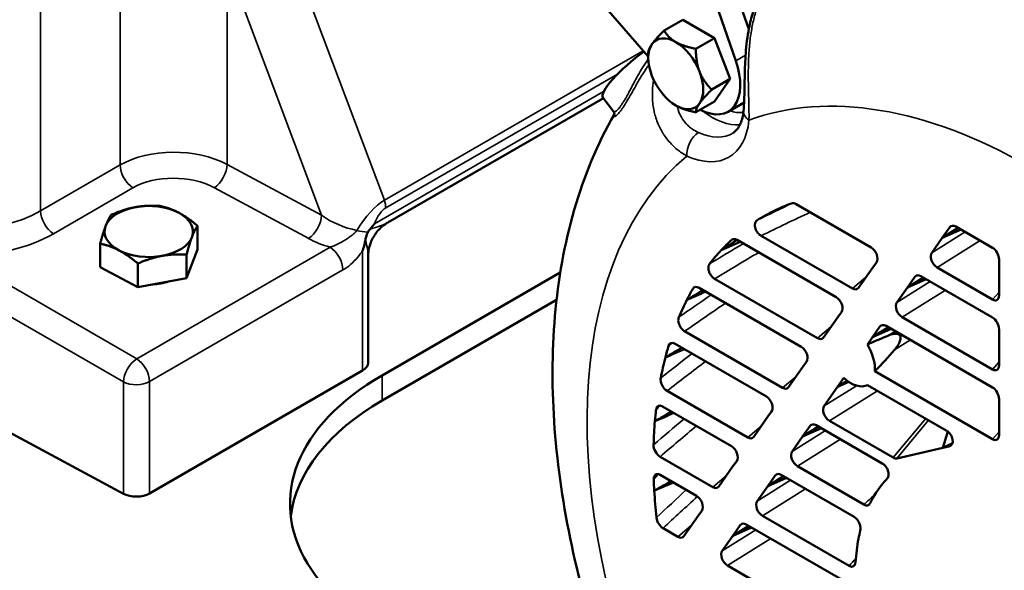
# Model space of a CAD drawing. Header units: inches. Extents: x 1 to 237, y 4 to 150.
# Tile 123 of 166: x 185.05 to 191.31, y 105.05 to 108.56. Entities that reach past the tile are written whole.
import ezdxf

# ---------------------------------------------------------------- set-up
doc = ezdxf.new("R2010")
doc.units = ezdxf.units.IN
doc.header["$LTSCALE"] = 7
doc.header["$MEASUREMENT"] = 0
doc.layers.add('Visible (ANSI)', color=7, linetype='Continuous', lineweight=50)
doc.layers.add('Visible Narrow (ANSI)', color=7, linetype='Continuous', lineweight=35)

msp = doc.modelspace()

# ---------------------------------------------------------------- linework, layer by layer
at = {"layer": 'Visible (ANSI)'}
for p, q in [((189.1956, 109.4849), (189.6058, 108.2951)), ((189.0485, 108.3222), (188.425, 109.04)), ((189.651, 108.6041), (189.688, 108.4968)), ((189.1495, 108.488), (189.2674, 108.5561)), ((189.2674, 108.5561), (189.4692, 108.4396)), ((189.3513, 108.3715), (189.4692, 108.4396)), ((189.4692, 108.4396), (189.5702, 108.1794)), ((189.0485, 108.3132), (189.0485, 108.3444)), ((189.4523, 108.1113), (189.5702, 108.1794)), ((189.5702, 108.1794), (189.4692, 108.0358)), ((188.9422, 108.1268), (188.9422, 108.1268)), ((187.3921, 107.2657), (188.7633, 108.0574)), ((188.7603, 108.0612), (188.8281, 107.9721)), ((189.3513, 107.9677), (189.4692, 108.0358)), ((189.5558, 107.9712), (189.6581, 108.0302)), ((190.4658, 107.1075), (189.9897, 107.3823)), ((189.7826, 107.3008), (189.7826, 107.3008)), ((186.1817, 107.0948), (186.1817, 107.2453)), ((190.9662, 107.236), (190.9183, 107.1679)), ((191.0201, 107.2316), (190.9183, 107.1679)), ((191.0382, 107.2212), (190.9183, 107.1679)), ((191.2379, 107.1058), (191.0047, 107.2405)), ((189.6329, 107.1442), (189.5131, 107.0909)), ((190.2437, 106.7915), (189.6137, 107.1552)), ((189.7665, 107.1813), (190.3474, 106.846)), ((190.9183, 107.1679), (190.8521, 107.0737)), ((185.5628, 106.981), (185.5628, 107.1314)), ((186.1817, 107.0948), (186.1123, 106.9116)), ((186.1123, 106.9116), (186.1123, 107.0621)), ((187.2671, 106.374), (187.2671, 107.0492)), ((190.4758, 106.9792), (190.4992, 107.0125)), ((191.2797, 106.9593), (191.2797, 107.0306)), ((185.8029, 106.8547), (185.5628, 106.981)), ((185.8029, 106.8547), (185.8029, 107.0052)), ((190.3852, 106.8503), (190.4758, 106.9792)), ((190.8853, 106.9796), (191.2383, 106.7757)), ((191.2797, 106.8025), (191.2797, 106.9593)), ((186.1123, 106.9116), (185.8029, 106.8547)), ((187.3557, 106.2937), (188.4891, 106.9481)), ((189.4706, 106.908), (190.1253, 106.53)), ((190.7441, 106.9201), (190.6962, 106.852)), ((190.798, 106.9157), (190.6962, 106.852)), ((190.8161, 106.9052), (190.6962, 106.852)), ((191.2379, 106.6617), (190.7826, 106.9245)), ((190.0216, 106.4756), (189.3715, 106.8509)), ((190.6962, 106.852), (190.63, 106.7578)), ((188.4652, 106.7736), (187.3557, 106.133)), ((190.1631, 106.5344), (190.2537, 106.6633)), ((190.2537, 106.6633), (190.2771, 106.6966)), ((190.6632, 106.6636), (191.2383, 106.3316)), ((189.2799, 106.574), (189.9032, 106.2141)), ((190.522, 106.6041), (190.4741, 106.536)), ((190.5759, 106.5997), (190.4741, 106.536)), ((190.594, 106.5893), (190.4741, 106.536)), ((191.2379, 106.2175), (190.5605, 106.6086)), ((191.2797, 106.5151), (191.2797, 106.5864)), ((190.4741, 106.536), (190.442, 106.4903)), ((191.2797, 106.3583), (191.2797, 106.5151)), ((189.7995, 106.1596), (189.2194, 106.4946)), ((187.232, 106.325), (185.877, 105.5427)), ((189.941, 106.2184), (190.0316, 106.3473)), ((190.0316, 106.3473), (190.055, 106.3806)), ((190.2921, 106.277), (190.252, 106.2201)), ((190.4897, 106.3196), (191.2383, 105.8874)), ((185.7103, 105.541), (184.4531, 106.2179)), ((190.252, 106.2201), (190.1669, 106.0989)), ((190.314, 106.2588), (190.252, 106.2201)), ((190.3238, 106.2519), (190.252, 106.2201)), ((190.9441, 105.9429), (190.4429, 106.2323)), ((189.1679, 106.1944), (189.6811, 105.8981)), ((191.2797, 106.0709), (191.2797, 106.1422)), ((189.5775, 105.8437), (189.1396, 106.0964)), ((189.7189, 105.9025), (189.8095, 106.0314)), ((189.8095, 106.0314), (189.8329, 106.0647)), ((191.2797, 105.9141), (191.2797, 106.0709)), ((190.0778, 105.9722), (190.03, 105.9041)), ((190.1317, 105.9678), (190.03, 105.9041)), ((190.1498, 105.9574), (190.03, 105.9041)), ((190.5366, 105.734), (190.1164, 105.9767)), ((190.2001, 106.0047), (190.6063, 105.7702)), ((190.03, 105.9041), (189.9637, 105.8099)), ((190.9223, 105.8331), (190.9545, 105.9357)), ((190.6292, 105.7653), (190.9223, 105.8331)), ((190.9831, 105.8634), (190.9223, 105.8331)), ((190.9223, 105.8331), (190.9609, 105.842)), ((189.1235, 105.7759), (189.459, 105.5822)), ((189.4968, 105.5865), (189.5874, 105.7154)), ((189.5874, 105.7154), (189.6108, 105.7487)), ((189.997, 105.7157), (190.4198, 105.4716)), ((189.3554, 105.5277), (189.1249, 105.6608)), ((189.8557, 105.6562), (189.8079, 105.5881)), ((189.9096, 105.6519), (189.8079, 105.5881)), ((189.9277, 105.6414), (189.8079, 105.5881)), ((190.3578, 105.3931), (189.8943, 105.6607)), ((189.8079, 105.5881), (189.7417, 105.494)), ((189.2747, 105.2706), (189.3653, 105.3995)), ((189.3653, 105.3995), (189.3887, 105.4328)), ((189.7749, 105.3998), (190.3255, 105.0819)), ((189.6336, 105.3403), (189.5858, 105.2722)), ((189.6875, 105.3359), (189.5858, 105.2722)), ((189.7056, 105.3255), (189.5858, 105.2722)), ((190.3272, 104.9666), (189.6722, 105.3448)), ((189.1426, 105.3207), (189.2369, 105.2662)), ((189.5858, 105.2722), (189.5196, 105.178)), ((189.5528, 105.0838), (190.3654, 104.6147))]:
    msp.add_line(p, q, dxfattribs=at)
for centre, major_axis, ratio, start_param, end_param in [((192.8203, 105.1621), (-2.2598, 4.2138), 0.597134, 4.844206, 6.188799), ((189.2234, 108.2123), (-0.1236, 0.2141), 0.57735, 0.261799, 1.308997), ((189.2234, 108.2123), (-0.1236, 0.2141), 0.57735, 5.497787, 6.544985), ((189.2234, 108.2123), (0.1236, -0.2141), 0.57735, 1.308997, 2.356194), ((189.0041, 108.2567), (-0.2436, -0.1958), 0.211325, 4.473153, 6.277524), ((189.3683, 108.2959), (0.1875, -0.3248), 0.57735, 5.538632, 7.529787), ((189.2234, 108.2123), (0.1236, -0.2141), 0.57735, 0.261799, 1.308997), ((189.2234, 108.2123), (-0.1236, 0.2141), 0.57735, 1.308997, 2.356194), ((189.2234, 108.2123), (0.1236, -0.2141), 0.57735, 5.497787, 6.544985), ((185.8722, 107.2089), (-0.2813, 0), 0.57735, 5.020761, 6.067959), ((185.8722, 107.2089), (-0.2813, 0), 0.57735, 3.973564, 5.020761), ((185.8722, 107.2089), (0.2813, 0), 0.57735, 6.067959, 7.115156), ((191.4674, 104.381), (-1.6875, 2.9228), 0.57735, 6.242753, 6.306494), ((191.4674, 104.381), (-1.6875, 2.9228), 0.57735, 6.182296, 6.242753), ((185.8722, 107.2089), (-0.2813, 0), 0.57735, 6.067959, 7.115156), ((191.0025, 107.1896), (0.0277, -0.054), 0.60559, 2.387486, 3.449514), ((185.8722, 107.2089), (0.2813, 0), 0.57735, 5.020761, 6.067959), ((191.4674, 104.381), (-1.6875, 2.9228), 0.57735, 0.128541, 0.174106), ((189.6106, 107.105), (0.0281, -0.0534), 0.619316, 2.365665, 3.304659), ((185.8722, 107.2089), (0.2813, 0), 0.57735, 3.973564, 5.020761), ((191.4674, 104.381), (-1.6875, 2.9228), 0.57735, 0.174106, 0.231104), ((190.4619, 107.0576), (0.0286, -0.0529), 0.630911, 0.304966, 2.343986), ((191.2372, 107.0541), (0.0278, -0.0549), 0.585536, 0.857139, 2.410035), ((187.1471, 107.2628), (0.1052, -0.2567), 0.225032, 0.50228, 0.502702), ((190.8898, 107.0291), (0.0291, -0.0525), 0.639124, 3.442405, 5.466851), ((185.8722, 107.0175), (-0.2531, 0), 0.57735, 1.669037, 2.089301), ((190.7804, 106.8737), (0.0277, -0.054), 0.60559, 2.387486, 3.449514), ((191.4674, 104.381), (-1.6875, 2.9228), 0.57735, 0.322512, 0.359937), ((189.3697, 106.7998), (0.0277, -0.0542), 0.600179, 2.394217, 3.51314), ((190.349, 106.8972), (0.0277, -0.0544), 0.597142, 5.53973, 6.589388), ((191.4674, 104.381), (-1.6875, 2.9228), 0.57735, 0.359937, 0.414716), ((190.2398, 106.7416), (0.0286, -0.0529), 0.630911, 0.304966, 2.343986), ((191.2371, 106.8286), (0.0289, -0.056), 0.558594, 5.567579, 7.108561), ((190.6678, 106.7131), (0.0291, -0.0525), 0.639124, 3.442405, 5.466851), ((191.2372, 106.61), (0.0278, -0.0549), 0.585536, 0.857139, 2.410035), ((190.5584, 106.5577), (0.0277, -0.054), 0.60559, 2.387486, 3.449514), ((190.1269, 106.5812), (0.0277, -0.0544), 0.597142, 5.53973, 6.589388), ((189.2605, 105.8867), (2.2274, 1.0047), 0.031347, 0.923419, 0.997616), ((191.4674, 104.381), (1.6875, -2.9228), 0.57735, 3.64066, 3.672704), ((189.2186, 106.4429), (0.0278, -0.0548), 0.585709, 2.409688, 3.693909), ((190.0177, 106.4257), (0.0286, -0.0529), 0.630911, 0.304966, 2.343986), ((190.336, 106.4222), (-0.109, 0.1887), 0.57735, 3.848903, 4.739669), ((190.3386, 106.4109), (0.4346, 0.4133), 0.284714, 4.790097, 5.10734), ((191.4674, 104.381), (1.6875, -2.9228), 0.57735, 3.672704, 3.72751), ((187.1471, 106.374), (0.12, 0), 0.57735, 5.497787, 6.283185), ((191.2371, 106.3844), (0.0289, -0.056), 0.558594, 5.567579, 7.108561), ((188.77, 105.4772), (-2, 0), 0.57735, 5.497787, 7.739472), ((189.1702, 106.2452), (0.0278, -0.0539), 0.608124, 3.797812, 5.525346), ((190.336, 106.4222), (0.109, -0.1887), 0.57735, 5.208708, 6.264164), ((189.9048, 106.2653), (0.0277, -0.0544), 0.597142, 5.53973, 6.589388), ((191.2372, 106.1658), (0.0278, -0.0549), 0.585536, 0.857139, 2.410035), ((189.7956, 106.1097), (0.0286, -0.0529), 0.630911, 0.304966, 2.343986), ((188.77, 105.3165), (-2, 0), 0.57735, 5.497787, 6.213532), ((191.4674, 104.381), (1.6875, -2.9228), 0.57735, 3.808377, 3.836497), ((189.1398, 106.0442), (0.0281, -0.0553), 0.573459, 2.419035, 3.860811), ((190.2046, 106.0542), (0.0291, -0.0525), 0.639124, 3.442405, 5.466851), ((191.4674, 104.381), (1.6875, -2.9228), 0.57735, 3.836497, 3.892915), ((190.1142, 105.9258), (0.0277, -0.054), 0.60559, 2.387486, 3.449514), ((189.6827, 105.9493), (0.0277, -0.0544), 0.597142, 5.53973, 6.589388), ((190.9353, 105.8959), (0.037, -0.0487), 0.681665, 5.985577, 8.405641), ((191.2371, 105.9403), (0.0289, -0.056), 0.558594, 5.567579, 7.108561), ((189.1249, 105.8272), (0.0277, -0.0544), 0.595066, 3.968718, 5.541923), ((189.5735, 105.7938), (0.0286, -0.0529), 0.630911, 0.304966, 2.343986), ((190.0015, 105.7653), (0.0291, -0.0525), 0.639124, 3.442405, 5.466851), ((190.6046, 105.8233), (0.0292, -0.0563), 0.55367, 5.568722, 6.141669), ((189.1259, 105.6081), (0.0287, -0.0558), 0.562146, 2.424669, 4.020823), ((189.8921, 105.6099), (0.0277, -0.054), 0.60559, 2.387486, 3.449514), ((191.4674, 104.381), (-0.78, 1.351), 0.57735, 0.169138, 0.209926), ((191.4674, 104.381), (1.6875, -2.9228), 0.57735, 3.97277, 3.997865), ((189.4606, 105.6334), (0.0277, -0.0544), 0.597142, 5.53973, 6.589388), ((191.4674, 104.381), (-0.78, 1.351), 0.57735, 0.209926, 0.367785), ((185.7922, 105.5917), (-0.12, 0), 0.57735, 0.820305, 2.356194), ((191.4674, 104.381), (1.6875, -2.9228), 0.57735, 3.997865, 4.057382), ((189.3514, 105.4778), (0.0286, -0.0529), 0.630911, 0.304966, 2.343986), ((189.7794, 105.4493), (0.0291, -0.0525), 0.639124, 3.442405, 5.466851), ((190.4207, 105.5233), (0.0278, -0.0548), 0.587953, 5.549842, 6.698183), ((189.1432, 105.3724), (0.0279, -0.0549), 0.582998, 4.134691, 5.553665), ((189.67, 105.2939), (0.0277, -0.054), 0.60559, 2.387486, 3.449514), ((189.2385, 105.3174), (0.0277, -0.0544), 0.597142, 5.53973, 6.589388), ((191.4674, 104.381), (-0.78, 1.351), 0.57735, 0.540798, 0.588618), ((191.4674, 104.381), (-0.78, 1.351), 0.57735, 0.588618, 0.715611), ((189.5573, 105.1334), (0.0291, -0.0525), 0.639124, 3.442405, 5.466851), ((190.3246, 105.1346), (0.0286, -0.0559), 0.562914, 5.566429, 7.041396)]:
    msp.add_ellipse(centre, major_axis=major_axis, ratio=ratio, start_param=start_param, end_param=end_param, dxfattribs=at)
for points, knots in [([(189.6545, 107.9775), (189.6573, 108.0069), (189.6588, 108.0413), (189.6607, 108.1164), (189.6611, 108.1583), (189.6631, 108.2471), (189.6648, 108.2952), (189.6723, 108.3961), (189.6788, 108.4494), (189.6956, 108.5358), (189.7044, 108.5706), (189.7152, 108.6038)], [0, 0, 0, 0, 0.311563, 0.311563, 0.638426, 0.638426, 0.99786, 0.99786, 1.414002, 1.414002, 1.709772, 1.709772, 1.709772, 1.709772]), ([(188.7714, 104.4594), (188.6856, 104.7095), (188.6152, 104.961), (188.5082, 105.461), (188.4716, 105.7095), (188.435, 106.1979), (188.435, 106.4378), (188.4751, 106.904), (188.5152, 107.1303), (188.6399, 107.5612), (188.7242, 107.7661), (188.8332, 107.9561)], [2.6823134, 2.6823134, 2.6823134, 2.6823134, 2.8668599, 2.8668599, 3.0514064, 3.0514064, 3.2359529, 3.2359529, 3.4204994, 3.4204994, 3.6032735, 3.6032735, 3.6032735, 3.6032735]), ([(188.833, 107.9545), (188.833, 107.9545), (188.8332, 107.9551), (188.8333, 107.9581), (188.8333, 107.96), (188.832, 107.9654), (188.8306, 107.9689), (188.8281, 107.9721)], [0.1441259, 0.1441259, 0.1441259, 0.1441259, 0.2078454, 0.2078454, 0.256964, 0.256964, 0.3093333, 0.3093333, 0.3093333, 0.3093333]), ([(189.6545, 107.9775), (189.6529, 107.9615), (189.6504, 107.9467), (189.644, 107.9198), (189.6401, 107.9078), (189.6314, 107.8867), (189.6266, 107.8776), (189.6166, 107.8622), (189.6113, 107.8558), (189.6007, 107.845), (189.5953, 107.8407), (189.5896, 107.8371)], [0.1060564, 0.1060564, 0.1060564, 0.1060564, 0.2369857, 0.2369857, 0.367915, 0.367915, 0.4988443, 0.4988443, 0.6297736, 0.6297736, 0.7607029, 0.7607029, 0.7607029, 0.7607029]), ([(189.9584, 107.3871), (189.9629, 107.3887), (189.9679, 107.3892), (189.9786, 107.3875), (189.9841, 107.3856), (189.9897, 107.3823)], [-0.122034, -0.122034, -0.122034, -0.122034, -0.0601307, -0.0601307, 0, 0, 0, 0]), ([(187.3912, 107.2652), (187.3682, 107.2518), (187.3472, 107.2345), (187.3119, 107.1945), (187.2973, 107.1713), (187.2766, 107.1224), (187.2701, 107.0962), (187.2674, 107.0634), (187.2672, 107.0569), (187.2671, 107.0504)], [0.0028905, 0.0028905, 0.0028905, 0.0028905, 0.2054796, 0.2054796, 0.4089778, 0.4089778, 0.610075, 0.610075, 0.659517, 0.659517, 0.659517, 0.659517]), ([(189.7665, 107.1813), (189.7631, 107.1833), (189.7596, 107.1857), (189.7526, 107.1917), (189.7491, 107.1952), (189.7418, 107.2041), (189.7382, 107.2096), (189.7321, 107.2216), (189.7297, 107.228), (189.7268, 107.2407), (189.7263, 107.2468), (189.727, 107.2586), (189.7284, 107.2641), (189.7332, 107.2737), (189.7368, 107.2776), (189.741, 107.2803)], [-0.362756, -0.362756, -0.362756, -0.362756, -0.3254244, -0.3254244, -0.2849061, -0.2849061, -0.2346942, -0.2346942, -0.181378, -0.181378, -0.1268399, -0.1268399, -0.0664185, -0.0664185, 0, 0, 0, 0]), ([(187.2658, 107.2043), (187.2652, 107.2032), (187.2646, 107.202), (187.2641, 107.2009), (187.263, 107.1987), (187.2621, 107.1965), (187.2611, 107.1942), (187.2596, 107.1906), (187.2582, 107.187), (187.257, 107.1833), (187.2568, 107.1827), (187.2566, 107.1822), (187.2564, 107.1816), (187.2563, 107.1814), (187.2563, 107.1812), (187.2562, 107.1809), (187.2549, 107.177), (187.2537, 107.1729), (187.2526, 107.1689), (187.2515, 107.1645), (187.2505, 107.16), (187.2496, 107.1554)], [0, 0, 0, 0, 0.0097436, 0.0097436, 0.0097436, 0.0285341, 0.0285341, 0.0285341, 0.0589268, 0.0589268, 0.0589268, 0.0635263, 0.0635263, 0.0635263, 0.0654438, 0.0654438, 0.0654438, 0.0983553, 0.0983553, 0.0983553, 0.1346326, 0.1346326, 0.1346326, 0.1346326]), ([(187.2795, 107.2247), (187.2767, 107.2215), (187.2742, 107.2182), (187.272, 107.2148), (187.2701, 107.212), (187.2684, 107.2091), (187.2668, 107.2061), (187.2665, 107.2055), (187.2662, 107.2049), (187.2658, 107.2043)], [-0.06248714, -0.06248714, -0.06248714, -0.06248714, -0.0310514, -0.0310514, -0.0310514, -0.0051554, -0.0051554, -0.0051554, 0, 0, 0, 0]), ([(187.307, 107.2572), (187.307, 107.2571), (187.307, 107.2571), (187.307, 107.2571), (187.307, 107.2571), (187.3069, 107.257), (187.3069, 107.257), (187.3062, 107.256), (187.3029, 107.2519), (187.2916, 107.2383), (187.2856, 107.2314), (187.2795, 107.2247)], [0.00001709, 0.00001709, 0.00001709, 0.00001709, 0.00011398, 0.00011398, 0.00025591, 0.00025591, 0.00071569, 0.00071569, 0.00770035, 0.00770035, 0.01504264, 0.01504264, 0.01504264, 0.01504264]), ([(187.2496, 107.1554), (187.2488, 107.1508), (187.2479, 107.1461), (187.2469, 107.1414), (187.2459, 107.1366), (187.2449, 107.1318), (187.2437, 107.127)], [0.00028888, 0.00028888, 0.00028888, 0.00028888, 0.03871955, 0.03871955, 0.03871955, 0.0777798, 0.0777798, 0.0777798, 0.0777798]), ([(187.232, 107.0866), (187.232, 107.0867), (187.2321, 107.0868), (187.2322, 107.0871), (187.2324, 107.0876), (187.2328, 107.089), (187.2333, 107.0903), (187.2338, 107.092), (187.2344, 107.0938), (187.235, 107.0955), (187.2359, 107.0985), (187.2368, 107.1014), (187.2377, 107.1044), (187.2399, 107.1119), (187.2419, 107.1194), (187.2437, 107.127)], [-0.1184269, -0.1184269, -0.1184269, -0.1184269, -0.1120379, -0.1120379, -0.1120379, -0.1009596, -0.1009596, -0.1009596, -0.0863559, -0.0863559, -0.0863559, -0.0620462, -0.0620462, -0.0620462, -0.000001, -0.000001, -0.000001, -0.000001]), ([(189.4706, 106.908), (189.4657, 106.9108), (189.4609, 106.9145), (189.4518, 106.9236), (189.4477, 106.9289), (189.4403, 106.9407), (189.4372, 106.9471), (189.4327, 106.9604), (189.4313, 106.967), (189.4304, 106.9799), (189.431, 106.986), (189.4338, 106.9959), (189.4357, 106.9998), (189.4382, 107.003)], [-0.3265447, -0.3265447, -0.3265447, -0.3265447, -0.273819, -0.273819, -0.2219845, -0.2219845, -0.1670562, -0.1670562, -0.1109005, -0.1109005, -0.0508187, -0.0508187, 0, 0, 0, 0]), ([(189.2799, 106.574), (189.2759, 106.5762), (189.272, 106.5792), (189.264, 106.5865), (189.2602, 106.5909), (189.2524, 106.6018), (189.2489, 106.6083), (189.2433, 106.6218), (189.2414, 106.6286), (189.2396, 106.6409), (189.2395, 106.6462), (189.2405, 106.6557), (189.2415, 106.6598), (189.243, 106.6635)], [-0.2971437, -0.2971437, -0.2971437, -0.2971437, -0.2544535, -0.2544535, -0.2078121, -0.2078121, -0.1516498, -0.1516498, -0.0943297, -0.0943297, -0.045274, -0.045274, 0, 0, 0, 0]), ([(190.6144, 106.4557), (190.6205, 106.463), (190.6261, 106.4704), (190.636, 106.485), (190.6403, 106.492), (190.6477, 106.5067), (190.6509, 106.5144), (190.6533, 106.5273), (190.6536, 106.5317), (190.6528, 106.538), (190.6524, 106.54), (190.651, 106.5438), (190.65, 106.5455), (190.6464, 106.5507), (190.6429, 106.5533), (190.6353, 106.5567), (190.6311, 106.5576), (190.6158, 106.5592), (190.6037, 106.557), (190.5875, 106.5519), (190.583, 106.5502), (190.5787, 106.5484)], [-0.5670205, -0.5670205, -0.5670205, -0.5670205, -0.4886155, -0.4886155, -0.4186841, -0.4186841, -0.3487526, -0.3487526, -0.3179279, -0.3179279, -0.3025155, -0.3025155, -0.2871031, -0.2871031, -0.2515498, -0.2515498, -0.2159965, -0.2159965, -0.1079982, -0.1079982, -0.0663467, -0.0663467, -0.0663467, -0.0663467]), ([(190.5366, 105.734), (190.542, 105.731), (190.5473, 105.7268), (190.5567, 105.7169), (190.5607, 105.7116), (190.5679, 105.6996), (190.5709, 105.693), (190.5751, 105.6796), (190.5762, 105.673), (190.5767, 105.6602), (190.5759, 105.6542), (190.5726, 105.6441), (190.5702, 105.6401), (190.5672, 105.6369)], [-0.3385653, -0.3385653, -0.3385653, -0.3385653, -0.2807465, -0.2807465, -0.2289656, -0.2289656, -0.1735701, -0.1735701, -0.1169768, -0.1169768, -0.0562768, -0.0562768, 0, 0, 0, 0]), ([(190.3578, 105.3931), (190.3614, 105.3911), (190.3649, 105.3885), (190.372, 105.3822), (190.3755, 105.3784), (190.3833, 105.3683), (190.3872, 105.3618), (190.3935, 105.348), (190.3958, 105.3409), (190.3982, 105.329), (190.3986, 105.324), (190.3985, 105.3151), (190.3981, 105.311), (190.3971, 105.3074)], [-0.280022, -0.280022, -0.280022, -0.280022, -0.2419415, -0.2419415, -0.2005844, -0.2005844, -0.1428533, -0.1428533, -0.0840618, -0.0840618, -0.040435, -0.040435, 0, 0, 0, 0])]:
    msp.add_open_spline(points, degree=3, knots=knots, dxfattribs=at)
for points, degree in [([(189.7168, 108.5487), (189.7168, 108.5487), (189.7168, 108.5487), (189.7168, 108.5487)], 3), ([(189.9253, 107.3744), (189.9, 107.3632), (189.8748, 107.352), (189.8495, 107.3408)], 3), ([(189.6138, 107.1552), (189.5633, 107.1229), (189.5131, 107.0909)], 2), ([(189.3965, 106.8365), (189.3622, 106.8154), (189.3279, 106.7944), (189.2937, 106.7734)], 3), ([(189.4137, 106.8265), (189.3737, 106.8088), (189.3337, 106.7911), (189.2937, 106.7734)], 3), ([(189.262, 106.4699), (189.2272, 106.4492), (189.1924, 106.4285), (189.1577, 106.4077)], 3), ([(189.2782, 106.4606), (189.238, 106.443), (189.1978, 106.4254), (189.1577, 106.4077)], 3), ([(189.1962, 106.0638), (189.161, 106.0433), (189.1258, 106.0227), (189.0907, 106.0022)], 3), ([(189.2119, 106.0547), (189.1715, 106.0372), (189.1311, 106.0197), (189.0907, 106.0022)], 3), ([(189.1934, 105.6212), (189.1579, 105.6009), (189.1224, 105.5806), (189.0869, 105.5602)], 3), ([(189.2091, 105.6122), (189.1683, 105.5948), (189.1276, 105.5775), (189.0869, 105.5602)], 3)]:
    msp.add_open_spline(points, degree=degree, dxfattribs=at)
for points, weights in [([(189.0719, 108.4006), (189.0954, 108.4339), (189.1495, 108.488)], [1.49417609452, 1.49417609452, 1.38689907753]), ([(189.1495, 108.488), (189.1765, 108.4412), (189.2234, 108.4141)], [1.38689907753, 1.49417609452, 1.49417609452]), ([(189.0485, 108.3444), (189.0485, 108.3673), (189.0719, 108.4006)], [1.38689907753, 1.49417609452, 1.49417609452]), ([(189.2234, 108.4141), (189.2702, 108.3871), (189.3513, 108.3715)], [1.49417609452, 1.49417609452, 1.38689907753]), ([(189.3513, 108.3715), (189.3513, 108.2862), (189.3748, 108.2258)], [1.38689907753, 1.49417609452, 1.49417609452]), ([(189.3748, 108.2258), (189.3982, 108.1654), (189.4523, 108.1113)], [1.49417609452, 1.49417609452, 1.38689907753]), ([(189.4523, 108.1113), (189.3982, 108.0572), (189.3748, 108.0239)], [1.38689907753, 1.49417609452, 1.49417609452]), ([(189.3748, 108.0239), (189.3513, 107.9906), (189.3513, 107.9677)], [1.49417609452, 1.49417609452, 1.38689907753]), ([(189.3513, 107.9677), (189.2702, 107.9833), (189.2234, 108.0104)], [1.38689907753, 1.49417609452, 1.49417609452]), ([(185.6321, 107.3146), (185.7151, 107.3504), (185.7869, 107.3636)], [1, 1.0379548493, 1]), ([(185.7869, 107.3636), (185.8587, 107.3768), (185.9416, 107.3715)], [1, 1.0379548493, 1]), ([(185.9416, 107.3715), (186.0059, 107.3582), (186.0616, 107.3289)], [1, 1.0379548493, 1]), ([(186.0616, 107.3289), (186.1173, 107.2996), (186.1817, 107.2453)], [1, 1.0379548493, 1]), ([(185.5975, 107.2435), (185.6136, 107.286), (185.6321, 107.3146)], [1, 1.0379548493, 1]), ([(185.5628, 107.1314), (185.5814, 107.201), (185.5975, 107.2435)], [1, 1.0379548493, 1]), ([(186.1817, 107.2453), (186.1631, 107.2167), (186.147, 107.1742)], [1, 1.0379548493, 1]), ([(186.147, 107.1742), (186.1309, 107.1317), (186.1123, 107.0621)], [1, 1.0379548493, 1]), ([(185.6828, 107.0888), (185.6271, 107.1181), (185.5628, 107.1314)], [1, 1.0379548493, 1]), ([(185.8029, 107.0052), (185.7385, 107.0595), (185.6828, 107.0888)], [1, 1.0379548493, 1]), ([(185.9576, 107.0541), (185.8858, 107.0409), (185.8029, 107.0052)], [1, 1.0379548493, 1]), ([(186.1123, 107.0621), (186.0294, 107.0673), (185.9576, 107.0541)], [1, 1.0379548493, 1])]:
    msp.add_rational_spline(points, weights, degree=2, dxfattribs=at)
at = {"layer": 'Visible Narrow (ANSI)'}
for p, q in [((185.6896, 109.9133), (185.6896, 107.632)), ((185.1842, 107.3402), (185.1842, 109.6215)), ((187.3702, 107.4082), (186.7578, 109.0409)), ((186.3712, 108.9105), (186.9706, 107.3122)), ((186.3712, 107.6356), (186.3712, 108.9105)), ((189.0167, 108.3588), (187.3702, 107.4082)), ((189.6058, 108.2951), (189.6675, 108.3308)), ((187.3791, 107.3593), (188.8535, 108.2105)), ((188.7648, 108.0988), (187.307, 107.2572)), ((186.0136, 107.7133), (186.0136, 107.7133)), ((185.774, 107.6709), (185.7741, 107.6709)), ((185.6896, 107.632), (185.1842, 107.3402)), ((186.9706, 107.3122), (186.3712, 107.6356)), ((186.3317, 107.5296), (186.3316, 107.5297)), ((185.266, 107.195), (185.7715, 107.4868)), ((186.2895, 107.4871), (186.8889, 107.1637)), ((190.8521, 107.0737), (191.0643, 107.2061)), ((190.9771, 107.2447), (190.9662, 107.236)), ((191.1599, 107.1509), (190.8853, 106.9796)), ((187.025, 107.1094), (185.7951, 106.3994)), ((187.232, 107.0866), (187.232, 106.325)), ((185.7951, 106.3994), (184.6596, 107.055)), ((185.877, 106.2542), (187.1068, 106.9642)), ((184.5748, 106.9081), (185.7103, 106.2525)), ((190.3474, 106.846), (190.4325, 106.9177)), ((190.63, 106.7578), (190.8422, 106.8901)), ((190.755, 106.9287), (190.7441, 106.9201)), ((190.9379, 106.8349), (190.6632, 106.6636)), ((191.2383, 106.7757), (191.2797, 106.8232)), ((190.1253, 106.53), (190.2104, 106.6018)), ((190.5329, 106.6128), (190.522, 106.6041)), ((190.5787, 106.5484), (190.6201, 106.5742)), ((190.7158, 106.519), (190.6144, 106.4557)), ((191.2383, 106.3316), (191.2797, 106.379)), ((187.3557, 106.2937), (187.3557, 106.133)), ((189.9032, 106.2141), (189.9884, 106.2858)), ((185.7103, 106.2525), (185.7103, 105.541)), ((185.877, 105.5427), (185.877, 106.2542)), ((190.1669, 106.0989), (190.3737, 106.2279)), ((190.5063, 106.1957), (190.2001, 106.0047)), ((190.6063, 105.7702), (190.813, 106.0186)), ((189.6811, 105.8981), (189.7663, 105.9699)), ((190.0887, 105.9809), (190.0778, 105.9722)), ((190.8312, 106.0081), (190.6292, 105.7653)), ((189.9637, 105.8099), (190.1759, 105.9423)), ((190.2716, 105.8871), (189.997, 105.7157)), ((191.2383, 105.8874), (191.2797, 105.9349)), ((190.9609, 105.842), (190.9697, 105.8455)), ((189.459, 105.5822), (189.5442, 105.6539)), ((189.8667, 105.6649), (189.8557, 105.6562)), ((189.7417, 105.494), (189.9538, 105.6263)), ((190.0495, 105.5711), (189.7749, 105.3998)), ((189.2369, 105.2662), (189.3221, 105.338)), ((189.6446, 105.349), (189.6336, 105.3403)), ((189.5196, 105.178), (189.7318, 105.3104)), ((189.8274, 105.2552), (189.5528, 105.0838))]:
    msp.add_line(p, q, dxfattribs=at)
for centre, major_axis, ratio, start_param, end_param in [((189.4509, 107.5351), (-0.6078, 0.4819), 0.773314, 6.086289, 6.086308), ((191.4674, 104.381), (-1.9855, 3.439), 0.57735, 5.497787, 6.183644), ((189.4395, 107.5202), (-0.5821, 0.4668), 0.773233, 6.125207, 6.125213), ((189.4539, 108.3454), (0.251, -0.4348), 0.57735, 5.324477, 6.022026), ((189.4949, 108.369), (0.221, -0.3828), 0.57735, 5.725162, 6.028914), ((189.7739, 107.9659), (-0.1194, 0.0116), 0.635223, 0.000001, 0.844358), ((189.2474, 108.2261), (0.3141, -0.544), 0.57735, 5.603844, 6.962527), ((189.3793, 107.738), (0.0496, 0.1092), 0.635223, 0.761345, 2.297235), ((189.3293, 108.2734), (0.2541, -0.4401), 0.57735, 5.603844, 6.307881), ((186.0432, 107.417), (-0.5, 0.0118), 0.592459, 4.010794, 5.511777), ((191.4674, 104.381), (-1.9855, 3.439), 0.57735, 0.099541, 1.308997), ((185.7745, 107.583), (-0.06, 0.1039), 0.57735, 0.785398, 2.321288), ((186.2925, 107.5834), (0.057, 0.1056), 0.515245, 3.912454, 5.480816), ((186.0402, 107.3208), (0.3799, -0.0119), 0.597134, 0.873927, 2.37491), ((187.3022, 107.0835), (-0.1716, -0.341), 0.411268, 3.715682, 4.52624), ((187.2942, 107.4083), (-0.06, 0.1039), 0.57735, 3.926991, 4.389503), ((186.3215, 101.7462), (6.8143, 6.0094), 0.285426, 0.779204, 0.815978), ((184.6538, 107.6711), (-0.7498, 0.0274), 0.600224, 0.842255, 2.378145), ((185.269, 107.2912), (-0.06, 0.1039), 0.57735, 0.785398, 2.321288), ((187.387, 107.0345), (0.0237, 0.3329), 0.37661, 0.249443, 0.865277), ((185.1155, 99.8625), (8.1722, 7.7932), 0.277186, 0.684896, 0.729742), ((186.8918, 107.2599), (0.057, 0.1056), 0.515245, 3.912454, 5.480816), ((187.167, 107.444), (0.3323, -0.1352), 0.587884, 4.334827, 5.032596), ((187.1471, 107.2628), (0.2749, 0.0373), 0.225032, 5.184053, 5.780896), ((187.2044, 107.254), (-0.1154, 0.0331), 0.323851, 1.591847, 2.167496), ((187.2037, 107.255), (-0.1176, 0.0337), 0.323851, 2.163491, 2.216734), ((184.6509, 107.5749), (0.8698, -0.0273), 0.597134, 4.741138, 5.516502), ((187.164, 107.3478), (0.4521, -0.0646), 0.574989, 4.142566, 4.48268), ((187.1471, 107.2628), (0.1052, -0.2567), 0.225032, 0.502702, 1.049184), ((188.7397, 104.0587), (5.36, 4.7925), 0.262365, 1.186759, 1.187611), ((187.0219, 107.0132), (-0.06, 0.1039), 0.57735, 3.926991, 5.462643), ((187.0727, 102.1827), (6.7464, 5.9805), 0.270868, 0.954051, 0.987221), ((186.2372, 100.5374), (7.8958, 7.5295), 0.277186, 0.867588, 0.905313), ((189.489, 104.4601), (5.5319, 5.0789), 0.253082, 1.367744, 1.370129), ((187.8535, 102.6027), (6.6141, 5.9399), 0.259599, 1.104636, 1.135691), ((187.3589, 101.2122), (7.6193, 7.2659), 0.277186, 1.031928, 1.066149), ((190.2615, 104.8452), (5.6472, 5.3277), 0.249253, 1.524101, 1.527704), ((185.7922, 106.3031), (0.06, 0.1039), 0.536374, 0.786007, 2.355586), ((185.7922, 106.3031), (-0.06, 0.1039), 0.57735, 3.926991, 5.462881), ((188.6597, 103.0172), (6.4244, 5.8719), 0.251165, 1.24365, 1.273997), ((188.4805, 101.887), (7.3429, 7.0023), 0.277186, 1.189327, 1.221753), ((185.7922, 106.3031), (-0.12, 0), 0.57735, 0.820305, 2.356194), ((209.3437, 94.5621), (-26.4367, -10.2972), 0.744674, 5.255112, 5.256511), ((189.486, 103.4262), (6.1843, 5.7716), 0.245394, 1.378736, 1.409334), ((189.6022, 102.5619), (7.0664, 6.7386), 0.277186, 1.346211, 1.377926), ((192.7497, 105.5105), (6.8325, 6.5228), 0.288112, 1.841171, 1.846174), ((190.3291, 103.8263), (5.9003, 5.6372), 0.242465, 1.515623, 1.54732), ((190.7239, 103.2367), (6.7899, 6.475), 0.277186, 1.507628, 1.539473), ((190.8434, 104.6514), (2.6986, 2.5162), 0.241447, 1.478046, 1.503128), ((191.6558, 105.0631), (2.8594, 2.8107), 0.242623, 1.789879, 1.806305)]:
    msp.add_ellipse(centre, major_axis=major_axis, ratio=ratio, start_param=start_param, end_param=end_param, dxfattribs=at)
for points, knots in [([(189.7404, 108.6315), (189.7359, 108.6184), (189.7317, 108.605), (189.7239, 108.5776), (189.7202, 108.5635), (189.7105, 108.5214), (189.7052, 108.493), (189.7008, 108.4632), (189.7007, 108.4624), (189.6985, 108.4469), (189.6966, 108.4322), (189.6932, 108.4017), (189.6917, 108.3858), (189.6905, 108.3696), (189.6905, 108.3694), (189.6892, 108.3537), (189.6882, 108.3382), (189.6866, 108.3065), (189.686, 108.2905), (189.6856, 108.2737), (189.6855, 108.2729), (189.6851, 108.2557), (189.6848, 108.2395), (189.6846, 108.2088), (189.6847, 108.1942), (189.6848, 108.1781), (189.6848, 108.1765), (189.6849, 108.1608), (189.6851, 108.1469), (189.6857, 108.1192), (189.686, 108.1054), (189.6864, 108.0901), (189.6864, 108.0883), (189.6865, 108.085), (189.6865, 108.0835), (189.6869, 108.067), (189.6873, 108.0523), (189.6881, 108.0232), (189.6884, 108.009), (189.689, 107.9773), (189.6893, 107.9599), (189.6892, 107.9342), (189.6892, 107.9255), (189.689, 107.9169)], [0.01051096, 0.01051096, 0.01051096, 0.01051096, 0.01171769, 0.01171769, 0.01292442, 0.01292442, 0.01527128, 0.01527128, 0.01533788, 0.01533788, 0.01652015, 0.01652015, 0.01775134, 0.01775134, 0.01777184, 0.01777184, 0.01895808, 0.01895808, 0.02016481, 0.02016481, 0.0202278, 0.0202278, 0.02146559, 0.02146559, 0.02257827, 0.02257827, 0.02270351, 0.02270351, 0.023785, 0.023785, 0.02485355, 0.02485355, 0.02499173, 0.02499173, 0.02511067, 0.02511067, 0.02630088, 0.02630088, 0.02748866, 0.02748866, 0.02902069, 0.02902069, 0.02981866, 0.02981866, 0.02981866, 0.02981866]), ([(188.8281, 107.9721), (188.8285, 107.9717), (188.8289, 107.9713), (188.8304, 107.9703), (188.8317, 107.97), (188.8349, 107.9703), (188.8368, 107.9709), (188.8411, 107.973), (188.8434, 107.9745), (188.8487, 107.9786), (188.8515, 107.9812), (188.8577, 107.9875), (188.8609, 107.9912), (188.8677, 107.9997), (188.8748, 108.0091), (188.8824, 108.0206), (188.8903, 108.033), (188.8945, 108.0398), (188.9069, 108.0612), (188.9155, 108.0768), (188.929, 108.1019), (188.9336, 108.1106), (188.9428, 108.128), (188.9475, 108.1369), (188.9571, 108.1548), (188.9619, 108.1638), (188.9718, 108.1821), (188.9769, 108.1913), (188.9923, 108.2187), (189.0028, 108.2367), (189.0248, 108.2721), (189.0363, 108.2896), (189.0482, 108.3063), (189.0484, 108.3065), (189.0486, 108.3068)], [0.00759174, 0.00759174, 0.00759174, 0.00759174, 0.00794292, 0.00794292, 0.00873722, 0.00873722, 0.00953151, 0.00953151, 0.0103258, 0.0103258, 0.01112009, 0.01112009, 0.01191439, 0.01191439, 0.01270868, 0.01350297, 0.01350297, 0.01429726, 0.01429726, 0.01588585, 0.01588585, 0.01668014, 0.01668014, 0.01747443, 0.01747443, 0.01826873, 0.01826873, 0.01906302, 0.01906302, 0.0206516, 0.0206516, 0.02224019, 0.02224019, 0.02226612, 0.02226612, 0.02226612, 0.02226612]), ([(189.0523, 108.2695), (189.0458, 108.2603), (189.0394, 108.2509), (189.0209, 108.2229), (189.0092, 108.204), (188.992, 108.1754), (188.9864, 108.1658), (188.9753, 108.1468), (188.97, 108.1373), (188.9594, 108.1188), (188.9542, 108.1096), (188.944, 108.0915), (188.9389, 108.0825), (188.9241, 108.0566), (188.9148, 108.0405), (188.9013, 108.0183), (188.8969, 108.0113), (188.8884, 107.9982), (188.8803, 107.9862), (188.8728, 107.976), (188.8656, 107.9669), (188.8621, 107.9627), (188.8525, 107.9521), (188.8471, 107.9472), (188.8405, 107.9426), (188.8385, 107.9416), (188.8352, 107.9404), (188.8338, 107.9402), (188.8306, 107.9409), (188.8297, 107.9431), (188.8305, 107.9489), (188.8315, 107.9519), (188.8331, 107.9553)], [0.00426788, 0.00426788, 0.00426788, 0.00426788, 0.0051419, 0.0051419, 0.00685587, 0.00685587, 0.00771285, 0.00771285, 0.00856983, 0.00856983, 0.00942682, 0.00942682, 0.0102838, 0.0102838, 0.01199777, 0.01199777, 0.01285475, 0.01285475, 0.01371173, 0.01456872, 0.01456872, 0.0154257, 0.0154257, 0.01713967, 0.01713967, 0.01799665, 0.01799665, 0.01885363, 0.01885363, 0.0205676, 0.0205676, 0.02169657, 0.02169657, 0.02169657, 0.02169657]), ([(189.2944, 107.689), (189.2724, 107.7012), (189.2516, 107.7153), (189.232, 107.7315), (189.222, 107.7397), (189.2122, 107.7485), (189.2029, 107.7578), (189.1935, 107.7671), (189.1845, 107.7769), (189.1759, 107.7872), (189.1751, 107.7882), (189.1744, 107.7891), (189.1736, 107.79), (189.1655, 107.8), (189.1577, 107.8104), (189.1506, 107.821), (189.1501, 107.8216), (189.1497, 107.8223), (189.1493, 107.8229), (189.1424, 107.8332), (189.136, 107.8437), (189.1301, 107.8546), (189.1295, 107.8557), (189.1289, 107.8568), (189.1283, 107.8579), (189.1223, 107.8691), (189.1167, 107.8807), (189.1117, 107.8925), (189.1061, 107.9054), (189.1012, 107.9186), (189.0969, 107.9322), (189.0967, 107.9328), (189.0965, 107.9334), (189.0963, 107.934), (189.0927, 107.9455), (189.0895, 107.9572), (189.0868, 107.9691), (189.0864, 107.9709), (189.0859, 107.9728), (189.0855, 107.9746), (189.0826, 107.9882), (189.0802, 108.002), (189.0785, 108.0158), (189.0767, 108.0302), (189.0755, 108.0447), (189.0749, 108.0593), (189.0744, 108.0729), (189.0744, 108.0865), (189.075, 108.1003), (189.075, 108.1011), (189.0751, 108.1019), (189.0751, 108.1027), (189.0757, 108.1161), (189.0769, 108.1295), (189.0785, 108.1429), (189.0797, 108.1529), (189.0812, 108.163), (189.083, 108.1729)], [0, 0, 0, 0, 0.00233681, 0.00233681, 0.00233681, 0.00352771, 0.00352771, 0.00352771, 0.00472083, 0.00472083, 0.00472083, 0.0048295, 0.0048295, 0.0048295, 0.00597045, 0.00597045, 0.00597045, 0.00603688, 0.00603688, 0.00603688, 0.00713353, 0.00713353, 0.00713353, 0.00724425, 0.00724425, 0.00724425, 0.0083709, 0.0083709, 0.0083709, 0.00960567, 0.00960567, 0.00960567, 0.009659, 0.009659, 0.009659, 0.01070326, 0.01070326, 0.01070326, 0.01086638, 0.01086638, 0.01086638, 0.01206785, 0.01206785, 0.01206785, 0.01331708, 0.01331708, 0.01331708, 0.0144885, 0.0144885, 0.0144885, 0.01455554, 0.01455554, 0.01455554, 0.01569588, 0.01569588, 0.01569588, 0.01655777, 0.01655777, 0.01655777, 0.01655777]), ([(189.2326, 108.0053), (189.2329, 108.0042), (189.2331, 108.003), (189.2348, 107.996), (189.2364, 107.9902), (189.2393, 107.9809), (189.2404, 107.9775), (189.2431, 107.9702), (189.2445, 107.9664), (189.2482, 107.9576), (189.2505, 107.9526), (189.2613, 107.9311), (189.2714, 107.9158), (189.2871, 107.8972), (189.2913, 107.8926), (189.2976, 107.8863), (189.2996, 107.8843), (189.3082, 107.8763), (189.3151, 107.8706), (189.3246, 107.8635), (189.3271, 107.8618), (189.3416, 107.8519), (189.3542, 107.8448), (189.3673, 107.8389)], [0.006081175, 0.006081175, 0.006081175, 0.006081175, 0.006188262, 0.006188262, 0.00673166, 0.00673166, 0.007064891, 0.007064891, 0.0074324, 0.0074324, 0.007934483, 0.007934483, 0.00965222, 0.00965222, 0.010235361, 0.010235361, 0.01049981, 0.01049981, 0.011347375, 0.011347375, 0.011636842, 0.011636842, 0.013038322, 0.013038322, 0.013038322, 0.013038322]), ([(187.1961, 107.216), (187.1921, 107.2107), (187.1872, 107.2054), (187.1818, 107.2002), (187.1768, 107.1954), (187.1713, 107.1907), (187.1655, 107.1861), (187.1616, 107.1829), (187.1575, 107.1798), (187.1533, 107.1767), (187.1456, 107.171), (187.1377, 107.1655), (187.1296, 107.1603), (187.1224, 107.1556), (187.1151, 107.1512), (187.1078, 107.1469), (187.1057, 107.1457), (187.1035, 107.1445), (187.1014, 107.1433), (187.0902, 107.1369), (187.0791, 107.1312), (187.0681, 107.1261), (187.0561, 107.1206), (187.0444, 107.1158), (187.0331, 107.112), (187.0304, 107.1111), (187.0277, 107.1103), (187.025, 107.1094)], [-0.8245923, -0.8245923, -0.8245923, -0.8245923, -0.7328036, -0.7328036, -0.7328036, -0.6475527, -0.6475527, -0.6475527, -0.5889945, -0.5889945, -0.5889945, -0.4797321, -0.4797321, -0.4797321, -0.3821144, -0.3821144, -0.3821144, -0.3533967, -0.3533967, -0.3533967, -0.2032386, -0.2032386, -0.2032386, -0.0390813, -0.0390813, -0.0390813, 0, 0, 0, 0]), ([(187.1068, 106.9642), (187.1396, 106.9831), (187.1844, 107.0223), (187.2224, 107.0724), (187.232, 107.0866)], [0, 0, 0, 0, 0.3533967, 0.4846351, 0.4846351, 0.4846351, 0.4846351])]:
    msp.add_open_spline(points, degree=3, knots=knots, dxfattribs=at)
msp.add_open_spline([(189.7127, 108.53), (189.7127, 108.53), (189.7127, 108.5299), (189.7127, 108.5299)], degree=3, dxfattribs=at)

doc.saveas('drawing.dxf')
